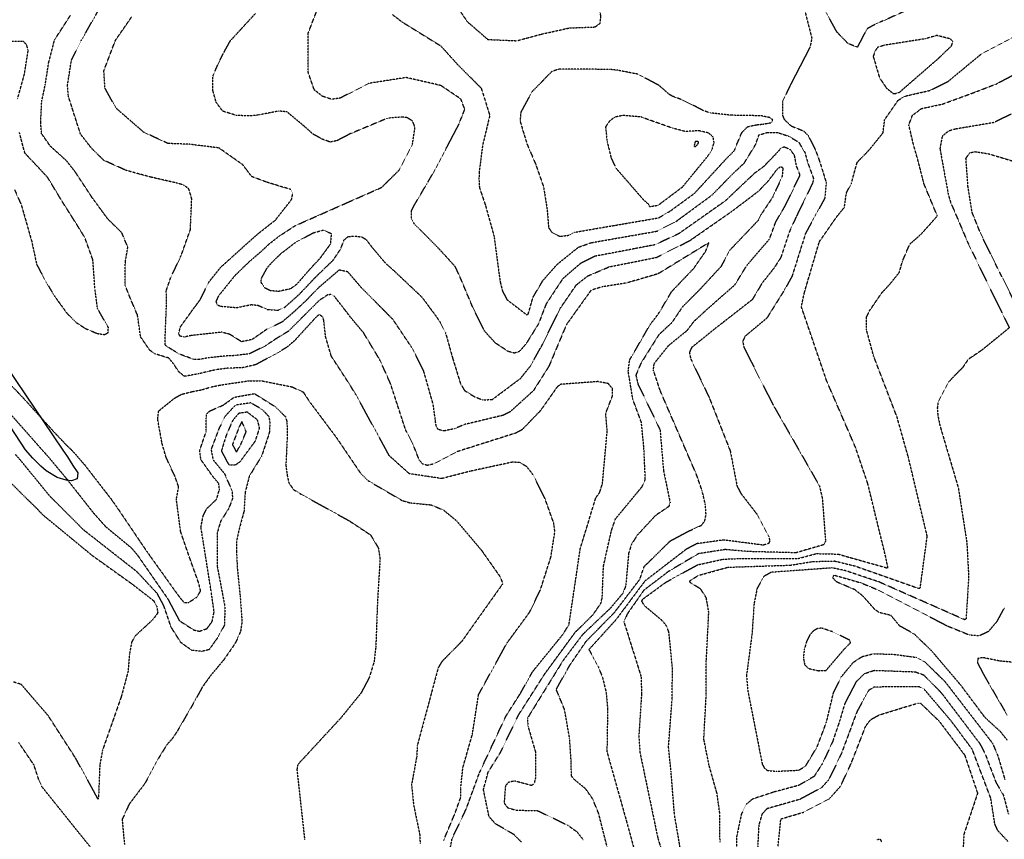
# Model space of a CAD drawing. Header units: feet. Extents: x 2234729 to 2255890, y 588345 to 614924.
# Tile 18 of 88: x 2243271 to 2243965, y 596910 to 597487. Entities that reach past the tile are written whole.
import ezdxf

# ---------------------------------------------------------------- set-up
doc = ezdxf.new("R2010")
doc.units = ezdxf.units.FT
doc.header["$MEASUREMENT"] = 0
doc.linetypes.add('OhDOT_USTN3', pattern=[0.22, 0.165, -0.055])
for name, color, linetype in [('DT_X_Contour_Major', 132, 'OhDOT_USTN3'), ('DT_X_Contour_Minor', 136, 'OhDOT_USTN3'), ('Waterbodies', 7, 'Continuous')]:
    doc.layers.add(name, color=color, linetype=linetype)
picture_1 = doc.add_image_def('image1.sid', size_in_pixel=(17786, 6468))

msp = doc.modelspace()

# ---------------------------------------------------------------- linework, layer by layer
at = {"layer": 'DT_X_Contour_Major'}
for points in [[(2243821.58, 597504.94), (2243829.53, 597473.84), (2243828.21, 597467.57), (2243814.39, 597440.86), (2243808.75, 597429.05), (2243808.97, 597419.52), (2243810.03, 597416.75), (2243814.97, 597412.14), (2243823.61, 597408.67), (2243826.92, 597405.45), (2243832.01, 597395.43), (2243834.65, 597388.28), (2243839.7, 597372.27), (2243838.63, 597361.24), (2243825.04, 597336.33), (2243815.59, 597306.27), (2243809.79, 597295.9), (2243797.77, 597276.74), (2243782.37, 597263.92), (2243780.85, 597260.46), (2243781.63, 597256.33), (2243802.29, 597215.59), (2243834.89, 597158.66), (2243836.93, 597149.68), (2243839.18, 597119.62), (2243838.02, 597117.26), (2243818.32, 597111.54), (2243784.93, 597112.41), (2243768.49, 597113.82), (2243749.66, 597110.9), (2243728.4, 597098.31), (2243711.11, 597085.11), (2243699.66, 597068.75), (2243697.09, 597063.03), (2243709.18, 597024.52), (2243709.56, 597012.26), (2243707.62, 596982.41), (2243708.43, 596970.86), (2243721.09, 596910.31), (2243727.69, 596889.39)], [(2243571.14, 596884.46), (2243576.06, 596910.27), (2243586, 596931.11), (2243595.33, 596956.66), (2243613.99, 596996.55), (2243624.18, 597012.52), (2243632.65, 597027.65), (2243654.2, 597054.19), (2243658.44, 597060.96), (2243666.41, 597114.66), (2243677.37, 597150.39), (2243679.99, 597153.95), (2243682.02, 597160.37), (2243685.36, 597197.37), (2243684.29, 597209.79), (2243689.11, 597222.11), (2243689.14, 597227.06), (2243686.01, 597230.74), (2243678.75, 597232.1), (2243652.41, 597230.14), (2243650.1, 597228.36), (2243638.33, 597211.66), (2243625.38, 597198.23), (2243621.17, 597195.94), (2243579.2, 597182.62), (2243562.51, 597173.92), (2243558.46, 597173.06), (2243555.35, 597174.04), (2243552.9, 597176.92), (2243548.82, 597187.25), (2243543.34, 597198.04), (2243532.79, 597230.26), (2243531.56, 597233.18), (2243525.04, 597247.59), (2243513.53, 597266.68), (2243505.06, 597276.71), (2243500.61, 597282.53), (2243492.79, 597292.51), (2243490.91, 597293.43), (2243488.43, 597293.21), (2243482.19, 597289.11), (2243477.51, 597284.3), (2243471.43, 597278.34), (2243460.69, 597267.53), (2243452.45, 597262.56), (2243444.64, 597257.36), (2243433.2, 597251.66), (2243423.1, 597250.42), (2243417, 597250.13), (2243404.57, 597248.91), (2243397.59, 597247.65), (2243393.74, 597247.81), (2243383.78, 597251.51), (2243379.6, 597254), (2243373.84, 597257.71), (2243373.9, 597263.79), (2243374.85, 597287.41), (2243374.66, 597296.24), (2243377.69, 597305.09), (2243385.12, 597320.8), (2243391.64, 597339.17), (2243392.61, 597360.82), (2243390.54, 597367.84), (2243386.93, 597370.53), (2243381.5, 597372.04), (2243363.75, 597376.08), (2243346.44, 597380.82), (2243330.72, 597387.87), (2243322.17, 597396.23), (2243314.22, 597406.38), (2243308.82, 597423.27), (2243305.7, 597433.03), (2243305.03, 597440.64), (2243307.84, 597458.52), (2243314.62, 597472.06), (2243326.28, 597492.58)], [(2243971.34, 597034.44), (2243961.81, 597035.33), (2243950.09, 597037.74), (2243946.54, 597037.13), (2243946.17, 597034.2), (2243951.14, 597024.78), (2243967.23, 596997.14)], [(2243803.33, 596880.64), (2243807.7, 596924.13), (2243823.81, 596928.89), (2243841.87, 596938.24), (2243849.76, 596947.13), (2243857.19, 596963.08), (2243867.58, 596989.67), (2243870.99, 596994.03), (2243876.85, 596997.28), (2243904.29, 597005.74), (2243906.06, 597005.71), (2243919.41, 596992.79), (2243937.27, 596969.03), (2243946.31, 596942.24), (2243936.61, 596913.1), (2243936.12, 596902.11)]]:
    msp.add_lwpolyline(points, dxfattribs=at)
at = {"layer": 'DT_X_Contour_Minor'}
for points in [[(2243679.86, 597493.86), (2243678.96, 597495.24), (2243671.85, 597505.78), (2243655.58, 597530.14), (2243644.47, 597551.04), (2243631.4, 597564.07), (2243622.84, 597567.62), (2243615.69, 597567.4), (2243608.75, 597565.25), (2243600.82, 597561.05), (2243584.99, 597545.68), (2243571.5, 597524.56), (2243570.16, 597515.99), (2243572.28, 597506.51), (2243586.85, 597485.49), (2243601.22, 597473.02), (2243621.82, 597472.14), (2243638.26, 597476.64), (2243658.73, 597481.15), (2243676.76, 597481.85), (2243680.25, 597484.33), (2243680.95, 597489.39), (2243679.86, 597493.86)], [(2243896.03, 597493.41), (2243879.57, 597486.03), (2243875.9, 597484.69), (2243868.82, 597480.78), (2243866.09, 597476.28), (2243861.63, 597467.58), (2243855.04, 597470.16), (2243847.22, 597478.28), (2243833.91, 597502.18)], [(2243570.11, 596909.05), (2243578.12, 596928.12), (2243582.26, 596939.6), (2243582.17, 596946.36), (2243583.68, 596960.31), (2243590.38, 596983.87), (2243594.67, 597011.53), (2243599.16, 597019.78), (2243614.8, 597048.13), (2243630.58, 597069.59), (2243638.24, 597085.34), (2243645.64, 597108.49), (2243648.5, 597126.44), (2243647.65, 597132.55), (2243641.39, 597150.04), (2243633.06, 597166.55), (2243628.83, 597172.02), (2243624.12, 597175.02), (2243618.64, 597175.39), (2243588.97, 597168.99), (2243568.81, 597163.81), (2243545.92, 597167.21), (2243531.79, 597179.92), (2243508.35, 597222.78), (2243503.06, 597231.38), (2243490.94, 597249.99), (2243486.93, 597263.68), (2243485.69, 597274.87), (2243485.04, 597277.5), (2243482.46, 597279.33), (2243480.3, 597277.63), (2243478.88, 597276.05), (2243465.1, 597260.96), (2243459.72, 597256.37), (2243454.02, 597252.88), (2243437.58, 597243.97), (2243428.03, 597241.78), (2243418.8, 597241.61), (2243409.94, 597240.52), (2243404.78, 597239.37), (2243403.84, 597239.13), (2243397.54, 597237.58), (2243387.45, 597235.81), (2243383.49, 597238.99), (2243379.84, 597244.51), (2243376.49, 597248.66), (2243367.05, 597251.48), (2243363.13, 597254.04), (2243356.58, 597263.54), (2243354.39, 597278.88), (2243349.37, 597290.63), (2243345.64, 597300.09), (2243345.82, 597316.42), (2243347.56, 597326.68), (2243343.33, 597336.88), (2243333.29, 597346.8), (2243322.3, 597361.85), (2243310.45, 597379.85), (2243304.38, 597387.61), (2243292.99, 597397.85), (2243286.84, 597406.67), (2243286.71, 597407.52), (2243286.15, 597414.78), (2243286.93, 597429.65), (2243289.34, 597440.91), (2243291.78, 597456.55), (2243295.93, 597472.78), (2243307.32, 597490.3)], [(2243625.07, 596907.73), (2243619.71, 596913.05), (2243606.58, 596920.74), (2243602.04, 596925.76), (2243598.15, 596944.9), (2243601.45, 596957.05), (2243609.89, 596970.5), (2243622.98, 596997.53), (2243641.51, 597026.53), (2243662.77, 597055.57), (2243675.28, 597067.83), (2243680.81, 597075.87), (2243681.85, 597079.94), (2243682.71, 597102.12), (2243688.31, 597126.97), (2243691.2, 597135.48), (2243709.9, 597158.07), (2243712.22, 597163.33), (2243711.21, 597185.37), (2243709.47, 597203.32), (2243703.44, 597219.54), (2243700.16, 597239.24), (2243701.11, 597247.23), (2243715.66, 597272.35), (2243721.44, 597279.83), (2243730.8, 597295.54), (2243746.38, 597311.89), (2243754.8, 597323.98), (2243756.98, 597329.91), (2243721.12, 597307.98), (2243699.06, 597301.55), (2243681.94, 597298.85), (2243673.93, 597296.38), (2243656.59, 597272.18), (2243644.34, 597243.09), (2243633.45, 597225.79), (2243616.96, 597210.86), (2243612.07, 597208.37), (2243584.89, 597201.9), (2243577.63, 597198.88), (2243570.43, 597197.37), (2243566.5, 597198.23), (2243564.91, 597200.41), (2243564.44, 597203.53), (2243562.72, 597216.11), (2243556, 597239.67), (2243550.65, 597250.41), (2243547.59, 597256.15), (2243534.38, 597275.83), (2243511.96, 597298.45), (2243502.59, 597309.38), (2243496.48, 597310.67), (2243481.94, 597298.21), (2243472.69, 597288.72), (2243463.97, 597280.64), (2243456.28, 597274.09), (2243445.19, 597268.74), (2243435.27, 597261.84), (2243427.75, 597260.14), (2243419.45, 597265.36), (2243413.72, 597266.9), (2243392.47, 597264.59), (2243387.19, 597263.46), (2243384.24, 597264.16), (2243383.45, 597266.03), (2243384.56, 597270.59), (2243392.28, 597281.33), (2243398.78, 597290.14), (2243404.45, 597301.96), (2243413.04, 597312.64), (2243430.17, 597328.09), (2243440.01, 597336.81), (2243443.17, 597339.26), (2243451.48, 597345.75), (2243462.93, 597360.36), (2243463.79, 597364.45), (2243462.39, 597367.36), (2243444.79, 597372.73), (2243434.82, 597376.52), (2243428.57, 597384.83), (2243411.76, 597396.65), (2243390.94, 597399.23), (2243375.94, 597399.77), (2243358.79, 597407.7), (2243339.33, 597424.61), (2243331.48, 597438.63), (2243330.69, 597451.02), (2243338.82, 597472.37), (2243350.45, 597489.19)], [(2243446.57, 597328.44), (2243447.59, 597329.39), (2243454.4, 597334.67), (2243465.6, 597341.99), (2243502.12, 597358.13), (2243526.4, 597368.84), (2243538.61, 597380.88), (2243548.17, 597399.37), (2243549.91, 597411.21), (2243548.24, 597415.57), (2243544.2, 597418.04), (2243540.6, 597418.37), (2243530.64, 597417.61), (2243504.23, 597406.58), (2243494.92, 597401.74), (2243490.18, 597400.77), (2243484.37, 597402.92), (2243478.13, 597406.37), (2243471.92, 597411.89), (2243459.78, 597422.02), (2243453.86, 597422.62), (2243440.46, 597420), (2243434.98, 597419.23), (2243424.53, 597419.45), (2243414.45, 597422.5), (2243409.8, 597428.8), (2243407.48, 597437.09), (2243407.59, 597447.53), (2243411.42, 597456.29), (2243414.74, 597463.05), (2243419.79, 597472.09), (2243437.41, 597491.29)], [(2243693.07, 596873.77), (2243679.32, 596927.97), (2243675.02, 596938.38), (2243670.12, 596945.34), (2243661.86, 596952.13), (2243660.09, 596954.47), (2243660.05, 596963.29), (2243658.83, 596981.13), (2243655.27, 597001.21), (2243649.43, 597015.38), (2243658.78, 597032.02), (2243670.42, 597049.1), (2243690.62, 597069.73), (2243708.37, 597092.9), (2243711.38, 597101.82), (2243729.77, 597119.88), (2243741.25, 597126.04), (2243751.81, 597131.02), (2243754.03, 597133.77), (2243755, 597138.69), (2243754.45, 597145.89), (2243752.2, 597155.31), (2243748.29, 597166.54), (2243722.74, 597225.56), (2243717.87, 597240.28), (2243718.47, 597244.89), (2243728.62, 597257.53), (2243741.77, 597268.18), (2243746.41, 597274.45), (2243756.03, 597283.3), (2243775.31, 597300.26), (2243783.87, 597314.12), (2243799.74, 597332.55), (2243804.18, 597344.7), (2243811.01, 597356.35), (2243821.12, 597377.27), (2243821.02, 597378.25), (2243818.81, 597383.68), (2243817.36, 597391.31), (2243814.36, 597395.53), (2243809.98, 597397.28), (2243807.66, 597396.49), (2243805.67, 597393.97), (2243795.41, 597383.33), (2243789.18, 597378.87), (2243768.49, 597359.31), (2243735.76, 597336.25), (2243718.94, 597328.42), (2243676.66, 597320.35), (2243666.58, 597315.37), (2243654.02, 597304.54), (2243642.24, 597286.66), (2243637.01, 597272.96), (2243628.24, 597258.78), (2243623.49, 597253.32), (2243620.01, 597252.14), (2243615.55, 597253.35), (2243606.55, 597259.26), (2243598.8, 597267.81), (2243590.58, 597284.51), (2243580.79, 597307.79), (2243578.14, 597313.21), (2243566.33, 597326.17), (2243549.55, 597342.98), (2243547.35, 597346.64), (2243547.4, 597352.34), (2243549.76, 597356.89), (2243562.64, 597378.85), (2243571.9, 597396.3), (2243580.58, 597412.77), (2243585.01, 597423.89), (2243582.23, 597431.13), (2243568.12, 597440.62), (2243543.59, 597446.21), (2243517.21, 597442.08), (2243497.16, 597431.71), (2243491.15, 597430.9), (2243484.69, 597433.05), (2243478.94, 597437.52), (2243474.68, 597449.8), (2243474.59, 597477.3), (2243481, 597493.98)], [(2243533.98, 597490.57), (2243541.03, 597485.25), (2243568.03, 597468.53), (2243580.69, 597454.6), (2243596.57, 597438.79), (2243602.59, 597419.56), (2243597.53, 597398.44), (2243595.16, 597379.87), (2243594.96, 597374.8), (2243595.29, 597368.77), (2243598.04, 597360.74), (2243599.51, 597356.43), (2243605.62, 597334.39), (2243609.86, 597302.66), (2243611.52, 597295.97), (2243614.72, 597289.83), (2243628.89, 597278.95), (2243629.57, 597279.33), (2243633.16, 597291.68), (2243640.01, 597303.23), (2243650.17, 597314.74), (2243665.11, 597326.76), (2243673.99, 597329.91), (2243720.43, 597338.04), (2243733.78, 597344.79), (2243759.34, 597363.61), (2243774.64, 597379.23), (2243781.91, 597386.01), (2243789.99, 597399.17), (2243792.27, 597405.81), (2243798.01, 597407.49), (2243805.52, 597407.47), (2243813.3, 597404.93), (2243820.34, 597400.63), (2243824.69, 597393.37), (2243826.73, 597385.98), (2243830.67, 597375.32), (2243830.17, 597372.08), (2243818.53, 597348.14), (2243813.85, 597337.98), (2243807.66, 597319.41), (2243802.79, 597311.89), (2243794.53, 597301.52), (2243787.56, 597289.82), (2243760.85, 597269.01), (2243744.86, 597256.12), (2243743.26, 597252.59), (2243744.2, 597248.05), (2243757.17, 597220.98), (2243772.09, 597183.14), (2243776.87, 597158.42), (2243779.67, 597153.2), (2243791.31, 597138.15), (2243799.31, 597122.91), (2243799.82, 597119.98), (2243799.18, 597118.12), (2243795.34, 597116.92), (2243767.53, 597120.54), (2243748.49, 597117.94), (2243740.87, 597113.92), (2243711.88, 597091.63), (2243691.49, 597064.37), (2243672.5, 597043.45), (2243679.01, 597031.4), (2243682.11, 597023.47), (2243684.54, 597013.46), (2243685.62, 597001.93), (2243685.14, 596971.52), (2243698.64, 596923.55), (2243709.85, 596882.64)], [(2243737.31, 596900.59), (2243732.78, 596926.91), (2243730.37, 596957.09), (2243728.56, 596974.97), (2243731.08, 597008.13), (2243731.36, 597030.11), (2243728.82, 597055.64), (2243727.17, 597059.95), (2243724.34, 597063.56), (2243711.76, 597074.12), (2243709.66, 597077.58), (2243710.37, 597078.88), (2243726.67, 597090.81), (2243749.11, 597103.11), (2243767.13, 597107.06), (2243778.55, 597107.48), (2243819.67, 597107.48), (2243832.79, 597110.97), (2243848.09, 597110.61), (2243883.25, 597100.67), (2243881.51, 597108.98), (2243868.93, 597160.32), (2243860.34, 597185.73), (2243840.07, 597232.41), (2243822.14, 597284.87), (2243824.31, 597294.85), (2243834.82, 597330.6), (2243846.79, 597347.83), (2243852.47, 597354.82), (2243853.91, 597365.02), (2243857.33, 597371.44), (2243861.45, 597386.48), (2243869.65, 597394.92), (2243879.71, 597407.28), (2243880.88, 597416.62), (2243890.39, 597430.27), (2243895.25, 597433.13), (2243912.87, 597437.17), (2243925.45, 597443.42), (2243948.79, 597462.68), (2243977.24, 597477.59)], [(2243891.24, 597435.81), (2243918.6, 597459.58), (2243927.94, 597468.55), (2243928.89, 597471.38), (2243927.33, 597473.38), (2243917.56, 597475.87), (2243909.54, 597473.54), (2243880.82, 597468.99), (2243875.91, 597467.45), (2243874.12, 597464.93), (2243872.79, 597461.09), (2243877.23, 597446.05), (2243882, 597438.96), (2243886.77, 597435.05), (2243888.56, 597434.98), (2243891.24, 597435.81)], [(2243269.9, 597431.34), (2243274.73, 597448.7), (2243277.35, 597465.34), (2243276.22, 597469.26), (2243274.18, 597471.52), (2243262.7, 597471.78)], [(2243764.84, 596907.82), (2243764.72, 596927.87), (2243762.69, 596942.24), (2243757.02, 596962.26), (2243753.43, 596980.38), (2243755.06, 597010.65), (2243755.19, 597035.59), (2243756.92, 597069.79), (2243755.14, 597079.88), (2243751.18, 597086.06), (2243743.95, 597090.48), (2243743.36, 597091.66), (2243749.56, 597095.62), (2243770.4, 597101.38), (2243814.53, 597102.85), (2243830.21, 597105.41), (2243845.5, 597105.77), (2243859.96, 597102.27), (2243904.89, 597086.47), (2243905.93, 597086.92), (2243910.84, 597123.24), (2243897.55, 597178.81), (2243889.55, 597207.18), (2243873.15, 597249.84), (2243868.05, 597268.59), (2243868.05, 597277.53), (2243870.04, 597281.77), (2243878.93, 597294.75), (2243884.53, 597300.71), (2243891.18, 597309), (2243893.4, 597316.85), (2243898.49, 597328.82), (2243906.46, 597335.89), (2243917.98, 597348.71), (2243908.62, 597371.18), (2243904.62, 597386.83), (2243901.29, 597398.53), (2243897.87, 597412.84), (2243900.43, 597419.66), (2243906.84, 597424.38), (2243921.88, 597427.63), (2243946.07, 597436.52), (2243960.01, 597441.95), (2243983.74, 597454.45)], [(2243634.96, 597385.09), (2243640.47, 597369.37), (2243643.05, 597353.14), (2243644.05, 597340.49), (2243646.5, 597337.04), (2243651.87, 597334.36), (2243658.75, 597335.25), (2243662.16, 597337.24), (2243695.35, 597342.94), (2243721.53, 597347.42), (2243729.64, 597352.11), (2243746.94, 597364.77), (2243768.97, 597388.75), (2243775.09, 597394.85), (2243775.59, 597396.61), (2243780.16, 597407.38), (2243784.19, 597411.59), (2243790.48, 597412.95), (2243794.78, 597413.37), (2243801.15, 597414.49), (2243802.01, 597416.54), (2243799.97, 597417.99), (2243794, 597419.28), (2243772.64, 597419.66), (2243758.03, 597421.27), (2243753.16, 597422.88), (2243748.17, 597425.53), (2243738.49, 597430.38), (2243731.3, 597433.07), (2243729, 597434.43), (2243721.93, 597440.63), (2243707.21, 597448.53), (2243692.81, 597451.32), (2243687.11, 597451.94), (2243651.66, 597452.21), (2243646.41, 597450.58), (2243632.39, 597436.24), (2243624.47, 597421.83), (2243623.94, 597415.57), (2243628.77, 597399.52), (2243631.76, 597392.71), (2243634.96, 597385.09)], [(2243977.71, 597423.97), (2243963.34, 597417.28), (2243957.79, 597414.51), (2243930.76, 597409.94), (2243925.59, 597408.42), (2243921.34, 597404.76), (2243919.81, 597396.09), (2243925.65, 597363.97), (2243927.33, 597358.32), (2243939.54, 597329.72), (2243942.8, 597322.97), (2243958.17, 597291.34), (2243964.53, 597278.47), (2243968.67, 597269.99), (2243949.41, 597254.31), (2243939.72, 597247.72), (2243935.7, 597241.92), (2243930.34, 597236.53), (2243925.94, 597231.79), (2243918.53, 597217.7), (2243917.94, 597213.6), (2243918.27, 597208.63), (2243919.79, 597201.07), (2243932.72, 597157.39), (2243938.74, 597118.9), (2243940.04, 597094.56), (2243938.21, 597065.1), (2243937.27, 597064.38), (2243876.88, 597090.99), (2243852.99, 597099.03), (2243843.78, 597100.89), (2243800.8, 597097.77), (2243795.75, 597094.89), (2243790.95, 597086.35), (2243788.82, 597075.63), (2243787.39, 597054.48), (2243783.47, 597024.86), (2243784.47, 597014.05), (2243794.63, 596962.67), (2243796.19, 596959.88), (2243798.3, 596958.23), (2243804.73, 596957.69), (2243820.16, 596958.45), (2243825.01, 596961.17), (2243833.29, 596974.9), (2243839.87, 596992.37), (2243844.71, 597012.67), (2243850.16, 597024.01), (2243858.75, 597034.4), (2243865, 597038.47), (2243872.67, 597040.37), (2243886.23, 597040.19), (2243903.02, 597037.93), (2243909.45, 597034.47), (2243923.51, 597020.63), (2243956.92, 596977.32), (2243960.56, 596968.7), (2243965.64, 596951.6)], [(2243685.28, 597401.11), (2243688.1, 597389.71), (2243691.42, 597382.49), (2243711.11, 597359.92), (2243714.59, 597356.89), (2243715.2, 597355.37), (2243721.23, 597356.26), (2243738.42, 597369.19), (2243756.93, 597391.78), (2243759.4, 597396.08), (2243760.69, 597400.5), (2243759.99, 597404.38), (2243756.76, 597407.17), (2243750.12, 597408.74), (2243740.34, 597408.25), (2243731.73, 597410.46), (2243713.97, 597416.68), (2243709.43, 597418.42), (2243696.5, 597419.55), (2243690.48, 597418.26), (2243686.93, 597415.46), (2243684.19, 597411.52), (2243685.28, 597401.11)], [(2243267.83, 597367.12), (2243272.53, 597356.4), (2243279.82, 597330.93), (2243283.29, 597314.82), (2243289.97, 597302.15), (2243295.94, 597292.26), (2243304.89, 597279.94), (2243311.22, 597273.68), (2243317.79, 597269.43), (2243325.96, 597265.99), (2243331.24, 597265.24), (2243333.6, 597266.53), (2243333.85, 597270.19), (2243326.25, 597283.45), (2243324.36, 597297.58), (2243322.95, 597317.82), (2243317.19, 597333.73), (2243308.45, 597347.71), (2243300.8, 597359.78), (2243291.08, 597375.85), (2243283.4, 597384.14), (2243275.01, 597392.97), (2243271.17, 597407.61)], [(2243747.34, 597400.26), (2243747.58, 597401.25), (2243748.3, 597401.53), (2243748.84, 597401.52), (2243749.41, 597401.12), (2243749.55, 597400.44), (2243749.16, 597399.45), (2243748.99, 597399.14), (2243747.51, 597397.46), (2243746.87, 597397.54), (2243746.84, 597398.36), (2243747.34, 597400.26)], [(2243976.75, 597279.58), (2243961.88, 597309.11), (2243959.35, 597314.2), (2243948.41, 597336.54), (2243942.47, 597351.27), (2243939.56, 597369.5), (2243938.15, 597389.34), (2243940.75, 597393.18), (2243944.63, 597394.05), (2243954.32, 597392.51), (2243975.41, 597386.1)], [(2243446.57, 597328.44), (2243441.12, 597323.38), (2243433.16, 597316.55), (2243423, 597306.76), (2243412.15, 597293.25), (2243411.11, 597291.79), (2243409.66, 597288.48), (2243410.47, 597286.22), (2243412.78, 597285.2), (2243424.41, 597284.23), (2243434.47, 597286.33), (2243439.2, 597285.9), (2243445.93, 597282.86), (2243453.61, 597282.38), (2243458.27, 597284.55), (2243468.32, 597293.51), (2243479.47, 597305.28), (2243492.23, 597317.62), (2243497.56, 597325.51), (2243499.95, 597331.9), (2243502.75, 597334.21), (2243507.2, 597334.62), (2243512.54, 597333.94), (2243515.5, 597332.11), (2243519.81, 597326.43), (2243529.33, 597315.27), (2243533.2, 597311.94), (2243554.8, 597291.59), (2243564.66, 597278.25), (2243567.71, 597273.81), (2243571.37, 597266.62), (2243576.27, 597249.13), (2243581.91, 597230.84), (2243584.84, 597225.77), (2243591.97, 597221.39), (2243597.56, 597219.26), (2243604.34, 597219.48), (2243624.18, 597234.27), (2243630.97, 597242.7), (2243638.87, 597256.68), (2243652.22, 597283.62), (2243663.57, 597300.16), (2243671.72, 597306.54), (2243686.87, 597312.96), (2243720.18, 597319.58), (2243743.64, 597331.46), (2243772.51, 597351.53), (2243791.72, 597366), (2243799.15, 597373.72), (2243804.92, 597381.45), (2243807.13, 597383.3), (2243808.92, 597383.17), (2243809.05, 597381.71), (2243808.58, 597376.43), (2243801.8, 597361.77), (2243793.86, 597349.9), (2243791.81, 597345.69), (2243771.63, 597324.52), (2243765.63, 597313.25), (2243751.2, 597297.6), (2243738.6, 597284.99), (2243730.81, 597273.54), (2243721.63, 597264.97), (2243709.03, 597244.86), (2243705.56, 597236.66), (2243707.03, 597230.31), (2243722.58, 597198.19), (2243725.01, 597169.52), (2243729.68, 597146.84), (2243728.69, 597144.1), (2243719.39, 597137.81), (2243706.38, 597123.79), (2243702.47, 597117.53), (2243700.46, 597111.32), (2243698.37, 597088.04), (2243696.29, 597082.96), (2243687.62, 597072.56), (2243668.16, 597054.12), (2243654.41, 597035.94), (2243629.07, 596994.99), (2243629.49, 596989.59), (2243634.92, 596970.81), (2243634.7, 596952.21), (2243633.74, 596948.83), (2243632, 596947.63), (2243620.14, 596950.83), (2243615.85, 596949.96), (2243613.64, 596947.44), (2243612.7, 596935.32), (2243615.13, 596932.12), (2243620.91, 596930.26), (2243636.01, 596930.05), (2243657.39, 596919.8), (2243663.95, 596915.11), (2243668.31, 596909.67)], [(2243445.94, 597312.4), (2243449.08, 597316.06), (2243455.62, 597322.4), (2243465.63, 597330.07), (2243478.39, 597336.91), (2243485.33, 597338.84), (2243490.92, 597336.32), (2243490.27, 597328.88), (2243482.91, 597318.84), (2243475.83, 597311.26), (2243466.36, 597300.38), (2243462.19, 597297.41), (2243453.59, 597295.58), (2243448.08, 597296.12), (2243443.88, 597298.11), (2243441.52, 597302.04), (2243441.68, 597304.79), (2243445.94, 597312.4)], [(2243309.49, 597182.29), (2243317.17, 597173.39), (2243335.71, 597149.48), (2243339.06, 597144.8), (2243356.86, 597118.5), (2243361.25, 597112.01), (2243383.69, 597080.69), (2243387.17, 597076.53), (2243390.48, 597076.6), (2243396.12, 597080.26), (2243398.87, 597084.72), (2243397.36, 597090.63), (2243390.57, 597109.6), (2243384.76, 597126.5), (2243381.79, 597149.22), (2243383.37, 597157.97), (2243380.8, 597165.27), (2243374.54, 597178.66), (2243371.6, 597188.9), (2243370.48, 597195.37), (2243368.58, 597205.62), (2243369.35, 597211.46), (2243380.32, 597220.31), (2243385.3, 597223.14), (2243392.85, 597225.05), (2243399.96, 597226.41), (2243405.49, 597228.15), (2243412.45, 597229.62), (2243420.05, 597230.79), (2243433.22, 597232.71), (2243442.18, 597232.6), (2243463.16, 597228.41), (2243471.09, 597224.79), (2243475.65, 597217.9), (2243494.68, 597192.46), (2243511.51, 597167.62), (2243516.68, 597162.45), (2243540.8, 597148.39), (2243546.46, 597146.72), (2243561.14, 597145.33), (2243569.91, 597141.72), (2243579.28, 597134), (2243596.62, 597113.5), (2243610.17, 597094.26), (2243611.67, 597089.65), (2243582.89, 597049.18), (2243568.83, 597034.88), (2243566.28, 597030.66), (2243551.52, 596975.77), (2243551.1, 596967.94), (2243547.46, 596948.06), (2243548.9, 596934.13), (2243553.19, 596913.44), (2243553.54, 596906.82)], [(2243309.49, 597182.29), (2243307.28, 597184.53), (2243304.28, 597187.43), (2243296.25, 597195.86), (2243274.17, 597220.28), (2243265.92, 597228.88)], [(2243264.83, 597209.27), (2243289.45, 597181.43), (2243292.94, 597177.48), (2243304.71, 597163.28), (2243323.05, 597139.94), (2243332.17, 597129.76), (2243350, 597115.06), (2243354.49, 597109.73), (2243375.61, 597079.29), (2243383.91, 597063.71), (2243394.06, 597057.18), (2243398.09, 597056.32), (2243403.26, 597058.11), (2243406.97, 597063.15), (2243408.36, 597069.84), (2243406.37, 597083.95), (2243399.08, 597129.59), (2243400.67, 597137.61), (2243402.99, 597142.45), (2243410.08, 597149.2), (2243412.07, 597155.96), (2243411.7, 597160.3), (2243407.61, 597165.05), (2243399.09, 597177.12), (2243398.15, 597183.41), (2243402.75, 597196.85), (2243402.76, 597205.66), (2243403.16, 597209.42), (2243405.33, 597211.4), (2243414.91, 597215.62), (2243422.41, 597221.05), (2243436.72, 597223.66), (2243451.66, 597214.29), (2243458.57, 597207.44), (2243459.7, 597203.86), (2243459.83, 597192.53), (2243458.91, 597172.99), (2243459.97, 597165.43), (2243461.03, 597160.8), (2243464.34, 597156.03), (2243469.68, 597152.8), (2243503.68, 597134.02), (2243518.58, 597124.12), (2243524.07, 597115.02), (2243525.27, 597107.2), (2243523.48, 597077.3), (2243522.28, 597045.18), (2243521.08, 597034.84), (2243517.56, 597023.47), (2243511.82, 597012.69), (2243497.68, 596995.26), (2243467.36, 596962.45), (2243466.71, 596958.92), (2243472.15, 596909.48)], [(2243423.44, 597215.53), (2243422.02, 597214.11), (2243416.05, 597207.6), (2243411.97, 597199.51), (2243406.25, 597184.34), (2243407.58, 597177.09), (2243415.64, 597167.32), (2243420.95, 597155.3), (2243421.34, 597149.73), (2243418.63, 597142.71), (2243412.99, 597133.77), (2243410.61, 597125.88), (2243410.61, 597117.67), (2243410.61, 597101.64), (2243415.91, 597073.81), (2243415.71, 597060.83), (2243410.87, 597051.75), (2243404.71, 597043.27), (2243399.61, 597042.14), (2243392.66, 597042.81), (2243384.91, 597048.37), (2243378.03, 597059.26), (2243372.92, 597074.3), (2243368.31, 597082.86), (2243354.08, 597098.12), (2243316.54, 597127.54), (2243292.81, 597151.18), (2243272.45, 597176.1), (2243268.15, 597181.06)], [(2243442.51, 597212.24), (2243446.98, 597207.44), (2243447.64, 597203), (2243447.25, 597195.97), (2243441.81, 597179.61), (2243433.14, 597165.5), (2243430.22, 597154.04), (2243429.43, 597140.92), (2243425.98, 597128.07), (2243424.19, 597120.05), (2243424.13, 597112.43), (2243424.72, 597100.31), (2243426.71, 597080.97), (2243428.03, 597063.01), (2243426.97, 597056.06), (2243423.2, 597047.71), (2243415.31, 597036.31), (2243406.17, 597025.38), (2243400.14, 597017.1), (2243393.69, 597005.36), (2243382.46, 596986.01), (2243378.93, 596980.72), (2243375.08, 596976.35), (2243369.1, 596966.72), (2243359.76, 596949.33), (2243348.52, 596934.51), (2243343.54, 596923.7), (2243345.18, 596906.18)], [(2243442.51, 597212.24), (2243434.22, 597217.15), (2243423.44, 597215.53)], [(2243438.96, 597205.05), (2243431.72, 597210.64), (2243425.69, 597209.74), (2243421.77, 597205.12), (2243421.02, 597203.87), (2243416.63, 597193.64), (2243413.49, 597183.24), (2243418.21, 597174.28), (2243419.08, 597173.43), (2243423.33, 597173.38), (2243426.78, 597175.84), (2243437.44, 597190.28), (2243440.42, 597199.35), (2243438.96, 597205.05)], [(2243427.04, 597187.6), (2243430.97, 597196.79), (2243427.93, 597203.94), (2243425.99, 597200.13), (2243421.28, 597187.77), (2243424.14, 597182.43), (2243427.04, 597187.6)], [(2243255.45, 597170.77), (2243271.48, 597154.41), (2243283.23, 597142.92), (2243287.7, 597138.23), (2243322.3, 597109.77), (2243350.19, 597089.84), (2243361.48, 597081.12), (2243365.83, 597077.73), (2243367.93, 597073.91), (2243368.66, 597069.16), (2243365.15, 597064.48), (2243352.89, 597053.12), (2243350.21, 597048.58), (2243348.65, 597039.85), (2243347.76, 597028.16), (2243342.91, 597010.12), (2243329.64, 596972.25), (2243327.8, 596962.01), (2243327.01, 596941.15)], [(2243967.16, 596979.65), (2243962.64, 596985.4), (2243951.58, 596995.51), (2243934.59, 597018.2), (2243913.95, 597042.47), (2243901.72, 597054.31), (2243891.42, 597060.04), (2243885.29, 597067.46), (2243877.05, 597069.45), (2243873.83, 597071.73), (2243865.49, 597081.09), (2243859.77, 597085.58), (2243846.83, 597091.1), (2243844.13, 597094.06), (2243845.2, 597095.83), (2243863.97, 597090.48), (2243875, 597085.91), (2243924.61, 597060.22), (2243940.49, 597053.75), (2243947.64, 597053.3), (2243954.22, 597056.34), (2243960.18, 597063.45), (2243965.18, 597072.58)], [(2243825.92, 597049.3), (2243824.22, 597043.61), (2243823.55, 597037.72), (2243824.43, 597032.91), (2243827.1, 597030.1), (2243834.21, 597028.51), (2243839.56, 597028.72), (2243852.16, 597043.45), (2243856.74, 597048.18), (2243856.27, 597049.92), (2243844.09, 597055.93), (2243836.66, 597058.42), (2243833.66, 597058.25), (2243830.81, 597056.7), (2243828.18, 597053.73), (2243825.92, 597049.3)], [(2243860.7, 597020.63), (2243866.56, 597026.47), (2243873.54, 597028.78), (2243902.32, 597027.74), (2243908.34, 597025.54), (2243920.76, 597012.95), (2243947.9, 596977.18), (2243952, 596969.03), (2243959.24, 596949.94), (2243964.55, 596940.79), (2243968.07, 596927.44)], [(2243321.57, 596947.22), (2243310.68, 596967.06), (2243291.55, 596996.69), (2243272.47, 597018.87), (2243267.11, 597020.51)], [(2243860.7, 597020.63), (2243852.63, 597005.12), (2243849.45, 596994.11), (2243844.2, 596978.58), (2243837, 596963.14), (2243831.14, 596954.05), (2243820.28, 596947.74), (2243803.06, 596943.12), (2243787.78, 596938.12), (2243783.26, 596934.36), (2243779.92, 596927.72), (2243776.47, 596911.41), (2243776.12, 596891.33)], [(2243967.68, 596908.34), (2243960.53, 596915.94), (2243958.48, 596920.6), (2243955.61, 596938.74), (2243942.59, 596973.11), (2243927.95, 596992.81), (2243908.54, 597015.66), (2243905.18, 597017.24), (2243873.24, 597016.99), (2243869.54, 597014.59), (2243861.37, 596999.75), (2243850.34, 596970.13), (2243841.46, 596951.73), (2243836.44, 596946.19), (2243821.18, 596937.92), (2243797.98, 596931.33), (2243794.5, 596927.68), (2243792.16, 596919.76), (2243791.14, 596900.11)], [(2243328.45, 596895.36), (2243310.63, 596917.4), (2243297.44, 596933.86), (2243287.19, 596946.6), (2243285.02, 596951.1), (2243281.47, 596962), (2243270.65, 596978)], [(2243327.01, 596941.15), (2243326.56, 596938.12), (2243321.57, 596947.22)], [(2243874.99, 596909.61), (2243877.78, 596909.9), (2243878.63, 596907.88)]]:
    msp.add_lwpolyline(points, dxfattribs=at)
at = {"layer": 'Waterbodies'}
msp.add_lwpolyline([(2243261.89, 597242.86), (2243301.73, 597183.75), (2243305.11, 597179.06), (2243308.76, 597173.07), (2243312.41, 597167.86), (2243311.89, 597163.7), (2243307.98, 597162.13), (2243304.07, 597162.66), (2243297.82, 597164.48), (2243290.01, 597169.17), (2243286.36, 597172.55), (2243280.64, 597178.28), (2243275.43, 597184.01), (2243265.01, 597200.16)], dxfattribs=at)

# ---------------------------------------------------------------- pictures from other files: only their frames are drawn
image = msp.add_image(picture_1, insert=(2243173.45, 594670.71), size_in_units=(8711.37, 3167.95), dxfattribs=dict(fade=50))
image.dxf.flags = 7

doc.saveas('drawing.dxf')
